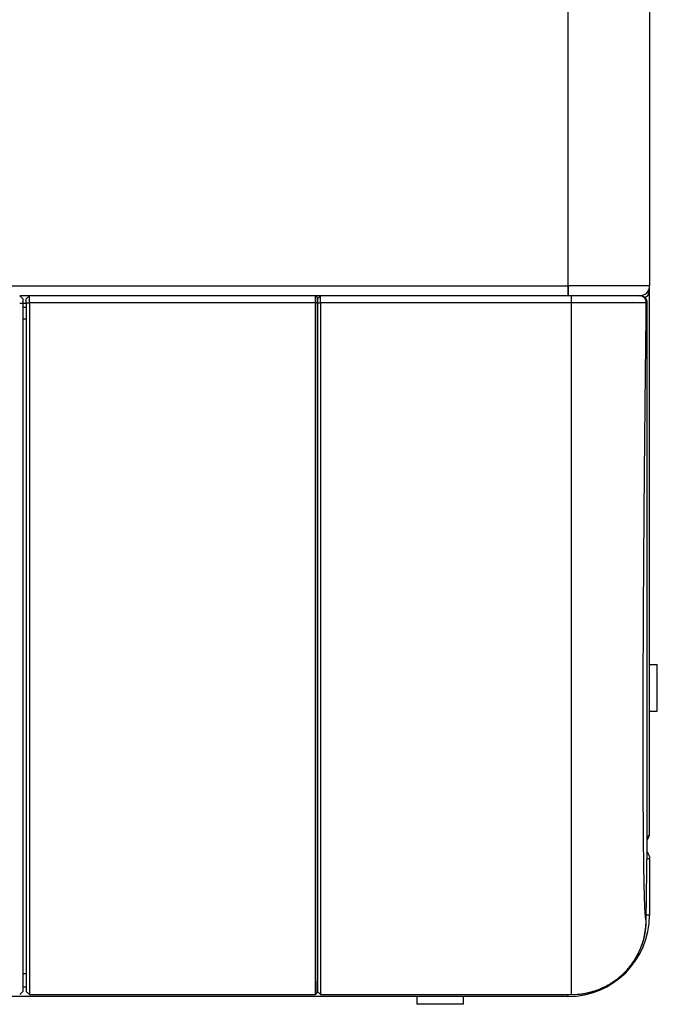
# Model space of a CAD drawing. Header units: millimetres. Extents: x 226 to 1023, y 71 to 732.
# Tile 27 of 110: x 458 to 474, y 71 to 97. Entities that reach past the tile are written whole.
import ezdxf

# ---------------------------------------------------------------- set-up
doc = ezdxf.new("R2010")
doc.units = ezdxf.units.MM
doc.layers.add('1', color=7, linetype='CONTINUOUS', true_color=0xffffff)

msp = doc.modelspace()

# ---------------------------------------------------------------- linework, layer by layer
at = {"layer": '1', "color": 252, "linetype": 'Continuous'}
for p, q in [((471.959, 89.728), (471.959, 123.128)), ((399.969, 89.728), (471.949, 89.728)), ((471.959, 89.728), (471.949, 89.728)), ((474.059, 89.728), (471.959, 89.728)), ((471.959, 89.728), (471.959, 89.478)), ((457.909, 89.277), (457.829, 89.276)), ((457.999, 89.297), (458.079, 89.297)), ((465.444, 89.297), (458.079, 89.297)), ((465.499, 89.297), (465.579, 89.297)), ((472.047, 89.297), (465.579, 89.297)), ((473.999, 89.296), (473.976, 89.296)), ((457.999, 88.874), (457.909, 88.874)), ((473.976, 73.384), (473.999, 75.293)), ((473.999, 75.293), (473.999, 75.293)), ((473.976, 73.384), (473.976, 73.384)), ((474.059, 73.528), (473.977, 73.528)), ((457.909, 72.019), (457.999, 72.019)), ((457.909, 71.56), (457.829, 71.48)), ((457.908, 71.678), (457.998, 71.678)), ((457.999, 71.56), (458.079, 71.48)), ((465.496, 71.678), (465.499, 71.678)), ((465.499, 71.56), (465.579, 71.48)), ((458.079, 71.48), (465.444, 71.48)), ((465.579, 71.48), (472.047, 71.48)), ((471.959, 71.428), (471.959, 71.48)), ((472.047, 71.48), (472.047, 71.48))]:
    msp.add_line(p, q, dxfattribs=at)
at = {"layer": '1', "color": 7, "linetype": 'Continuous'}
for p, q in [((474.059, 123.128), (474.059, 89.728)), ((471.949, 89.728), (471.949, 89.478)), ((473.992, 89.558), (474.059, 89.558)), ((474.059, 89.558), (474.059, 89.728)), ((474.059, 75.628), (474.059, 89.558)), ((457.909, 89.398), (457.829, 89.478)), ((458.078, 89.478), (457.829, 89.478)), ((457.909, 89.398), (457.909, 89.277)), ((457.909, 89.277), (457.909, 71.56)), ((457.999, 89.274), (457.909, 89.274)), ((457.999, 89.398), (458.079, 89.478)), ((457.999, 89.297), (457.999, 89.398)), ((457.999, 89.297), (457.999, 71.56)), ((458.079, 89.297), (458.079, 89.478)), ((465.446, 89.478), (458.079, 89.478)), ((458.079, 89.297), (458.079, 71.48)), ((465.496, 89.428), (465.446, 89.478)), ((465.579, 89.478), (465.446, 89.478)), ((465.499, 89.398), (465.579, 89.478)), ((465.499, 89.297), (465.499, 89.398)), ((465.499, 89.297), (465.499, 71.56)), ((465.579, 89.297), (465.579, 89.478)), ((472.047, 89.478), (465.579, 89.478)), ((465.579, 89.297), (465.579, 71.48)), ((472.046, 71.48), (472.046, 89.297)), ((473.809, 89.478), (472.047, 89.478)), ((473.819, 89.478), (473.809, 89.478)), ((473.999, 75.293), (473.999, 89.276)), ((457.999, 89.178), (457.909, 89.178)), ((474.059, 79.978), (474.259, 79.978)), ((474.259, 78.778), (474.259, 79.978)), ((474.059, 78.778), (474.259, 78.778)), ((473.976, 73.384), (473.999, 75.293)), ((473.999, 75.293), (473.999, 75.296)), ((474.059, 74.978), (473.995, 74.978)), ((474.059, 74.978), (474.059, 73.528)), ((465.495, 71.532), (465.498, 71.828)), ((457.829, 71.48), (457.909, 71.56)), ((457.909, 71.56), (457.909, 71.56)), ((457.999, 71.56), (458.079, 71.48)), ((457.999, 71.56), (457.999, 71.56)), ((465.499, 71.56), (465.579, 71.48)), ((465.499, 71.56), (465.499, 71.56)), ((471.949, 71.428), (442.732, 71.428)), ((458.079, 71.48), (465.444, 71.48)), ((458.079, 71.48), (458.079, 71.48)), ((465.579, 71.48), (472.047, 71.48)), ((465.579, 71.48), (465.579, 71.48)), ((468.059, 71.428), (468.059, 71.228)), ((469.259, 71.428), (469.259, 71.228)), ((471.949, 71.48), (471.949, 71.428)), ((471.949, 71.428), (471.959, 71.428)), ((469.259, 71.228), (468.059, 71.228))]:
    msp.add_line(p, q, dxfattribs=at)
for centre, radius, start in [((473.809, 89.728), 0.25, 270), ((473.809, 75.628), 0.25, 319.5226), ((473.799, 75.296), 0.2, 359.2929), ((471.959, 73.528), 2.1, 270)]:
    msp.add_arc(centre, radius, start, 0, dxfattribs=at)
at = {"layer": '1', "color": 7, "linetype": 'Continuous', "extrusion": (0, 0, -1)}
msp.add_arc((-473.809, 74.978), 0.25, 138.8644, 180, dxfattribs=at)
at = {"layer": '1', "color": 7, "linetype": 'Continuous'}
for centre, major_axis, start_param, end_param in [((473.809, 89.582), (-0.25, 0), 2.115497, 3.007954), ((473.809, 89.582), (-0.15, 0), 1.742064, 2.049251), ((473.809, 75.628), (0.25, 0), 5.577457, 6.283185)]:
    msp.add_ellipse(centre, major_axis=major_axis, ratio=0.707107, start_param=start_param, end_param=end_param, dxfattribs=at)
for points, knots in [([(465.446, 89.478), (465.446, 89.478), (465.446, 89.478), (465.446, 89.472), (465.445, 89.456), (465.445, 89.427), (465.444, 89.388), (465.444, 89.349), (465.444, 89.318), (465.444, 89.302), (465.444, 89.297)], [0, 0, 0, 0, 0.055556, 0.166667, 0.333333, 0.5, 0.666667, 0.833333, 0.944444, 1, 1, 1, 1]), ([(465.444, 89.297), (465.444, 89.117), (465.444, 88.579), (465.445, 87.5), (465.445, 86.061), (465.445, 84.462), (465.445, 82.899), (465.445, 81.396), (465.445, 79.958), (465.446, 78.604), (465.446, 77.335), (465.446, 76.172), (465.446, 75.116), (465.445, 74.183), (465.445, 73.376), (465.445, 72.704), (465.445, 72.171), (465.445, 71.784), (465.445, 71.572), (465.444, 71.496), (465.444, 71.482), (465.444, 71.48)], [0, 0, 0, 0, 0.019608, 0.058824, 0.117647, 0.176471, 0.235294, 0.294118, 0.352941, 0.411765, 0.470588, 0.529412, 0.588235, 0.647059, 0.705882, 0.764706, 0.823529, 0.882353, 0.941176, 0.980392, 1, 1, 1, 1]), ([(465.446, 89.478), (465.446, 89.478), (465.447, 89.478), (465.447, 89.478), (465.447, 89.478), (465.448, 89.478), (465.448, 89.478), (465.448, 89.478), (465.448, 89.478), (465.449, 89.478), (465.449, 89.478), (465.449, 89.478)], [0, 0, 0, 0, 0.110477, 0.221193, 0.332146, 0.443337, 0.554765, 0.666433, 0.77834, 0.890486, 1, 1, 1, 1]), ([(465.496, 89.428), (465.496, 89.427), (465.496, 89.426), (465.496, 89.412), (465.495, 89.391), (465.495, 89.363), (465.495, 89.331), (465.495, 89.308), (465.495, 89.297)], [0, 0, 0, 0, 0.166794, 0.333514, 0.500275, 0.667115, 0.833504, 1, 1, 1, 1]), ([(465.495, 89.297), (465.495, 89.028), (465.495, 88.49), (465.495, 87.682), (465.495, 86.876), (465.495, 85.802), (465.496, 84.473), (465.496, 82.919), (465.496, 81.418), (465.496, 79.986), (465.496, 78.632), (465.496, 77.37), (465.496, 76.208), (465.496, 75.157), (465.496, 74.225), (465.496, 73.421), (465.496, 72.751), (465.496, 72.22), (465.495, 71.898), (465.495, 71.715), (465.495, 71.625), (465.495, 71.571), (465.495, 71.54), (465.495, 71.533), (465.495, 71.53)], [0, 0, 0, 0, 0.029039, 0.058079, 0.087374, 0.116669, 0.175564, 0.234601, 0.293583, 0.352569, 0.411501, 0.470522, 0.529465, 0.588486, 0.647418, 0.706405, 0.765386, 0.824424, 0.883318, 0.912615, 0.941912, 0.961274, 0.980637, 1, 1, 1, 1]), ([(465.496, 89.428), (465.497, 89.428), (465.497, 89.428), (465.498, 89.428), (465.499, 89.428), (465.499, 89.428)], [0, 0, 0, 0, 0.331195, 0.664525, 1, 1, 1, 1]), ([(465.499, 89.428), (465.499, 89.01), (465.499, 88.495), (465.499, 87.982), (465.499, 87.886)], [0, 0, 0, 0, 0.812451, 1, 1, 1, 1]), ([(473.799, 89.478), (473.799, 89.478), (473.798, 89.478), (473.793, 89.478), (473.785, 89.478), (473.775, 89.478), (473.763, 89.478), (473.75, 89.478), (473.735, 89.478), (473.719, 89.478), (473.701, 89.478), (473.683, 89.478), (473.663, 89.478), (473.643, 89.478), (473.623, 89.478), (473.603, 89.478), (473.584, 89.478), (473.567, 89.478), (473.55, 89.478), (473.535, 89.478), (473.521, 89.478), (473.508, 89.478), (473.497, 89.478), (473.482, 89.478), (473.462, 89.478), (473.434, 89.478), (473.402, 89.478), (473.365, 89.478), (473.33, 89.478), (473.297, 89.478), (473.267, 89.478), (473.236, 89.478), (473.202, 89.478), (473.167, 89.478), (473.129, 89.478), (473.09, 89.478), (473.047, 89.478), (473.001, 89.478), (472.952, 89.478), (472.9, 89.478), (472.846, 89.478), (472.789, 89.478), (472.728, 89.478), (472.664, 89.478), (472.597, 89.478), (472.53, 89.478), (472.463, 89.478), (472.397, 89.478), (472.328, 89.478), (472.257, 89.478), (472.183, 89.478), (472.113, 89.478), (472.068, 89.478), (472.047, 89.478)], [0, 0, 0, 0, 0.027711, 0.054422, 0.080124, 0.104812, 0.128486, 0.150748, 0.172032, 0.192337, 0.211661, 0.232429, 0.251929, 0.27016, 0.28712, 0.302808, 0.317225, 0.330369, 0.342241, 0.352874, 0.362225, 0.370293, 0.377289, 0.384349, 0.398892, 0.414332, 0.43388, 0.4547, 0.47679, 0.491509, 0.506744, 0.522493, 0.538758, 0.55558, 0.573476, 0.591476, 0.610569, 0.630757, 0.652039, 0.674417, 0.69662, 0.719807, 0.743981, 0.769141, 0.795289, 0.822427, 0.846475, 0.871252, 0.896761, 0.923003, 0.949979, 0.977686, 1, 1, 1, 1]), ([(473.999, 89.296), (474, 89.344), (473.98, 89.391), (473.914, 89.459), (473.867, 89.478), (473.819, 89.478)], [0, 0, 0, 0, 0.5, 0.5, 1, 1, 1, 1]), ([(473.999, 89.28), (473.999, 89.286), (473.999, 89.297), (473.998, 89.312), (473.997, 89.324), (473.995, 89.335), (473.993, 89.344), (473.99, 89.352), (473.986, 89.364), (473.979, 89.38), (473.967, 89.399), (473.953, 89.417), (473.937, 89.433), (473.92, 89.447), (473.902, 89.457), (473.884, 89.466), (473.869, 89.471), (473.855, 89.475), (473.842, 89.477), (473.832, 89.478), (473.827, 89.478)], [0, 0, 0, 0, 0.058992, 0.114001, 0.162513, 0.194461, 0.223629, 0.252211, 0.280724, 0.356375, 0.431203, 0.50511, 0.579742, 0.655212, 0.731203, 0.790435, 0.854851, 0.900674, 0.948877, 1, 1, 1, 1]), ([(465.499, 79.383), (465.499, 78.972), (465.499, 78.561), (465.499, 78.164), (465.499, 78.152)], [0, 0, 0, 0, 0.97047, 1, 1, 1, 1]), ([(465.499, 73.537), (465.499, 73.517), (465.499, 73.402), (465.499, 73.293), (465.499, 73.206)], [0, 0, 0, 0, 0.16722, 1, 1, 1, 1]), ([(472.047, 71.48), (472.069, 71.48), (472.12, 71.48), (472.198, 71.485), (472.282, 71.493), (472.366, 71.505), (472.449, 71.521), (472.53, 71.54), (472.61, 71.563), (472.689, 71.589), (472.768, 71.619), (472.845, 71.652), (472.921, 71.688), (472.996, 71.728), (473.069, 71.772), (473.139, 71.818), (473.207, 71.867), (473.273, 71.918), (473.336, 71.972), (473.397, 72.03), (473.456, 72.09), (473.512, 72.153), (473.566, 72.218), (473.617, 72.286), (473.664, 72.356), (473.708, 72.427), (473.749, 72.499), (473.786, 72.573), (473.821, 72.65), (473.852, 72.728), (473.881, 72.808), (473.905, 72.889), (473.926, 72.971), (473.943, 73.053), (473.957, 73.136), (473.967, 73.218), (473.973, 73.301), (473.975, 73.357), (473.976, 73.384)], [0, 0, 0, 0, 0.022062, 0.050235, 0.078412, 0.106585, 0.134755, 0.16242, 0.190087, 0.217754, 0.245422, 0.273593, 0.301764, 0.329935, 0.358106, 0.386276, 0.413944, 0.441612, 0.46928, 0.496947, 0.525118, 0.553289, 0.58146, 0.60963, 0.637801, 0.665468, 0.693136, 0.720804, 0.748472, 0.776643, 0.804814, 0.832983, 0.861152, 0.889322, 0.916992, 0.944665, 0.972337, 1, 1, 1, 1]), ([(465.499, 71.951), (465.499, 71.942), (465.499, 71.9), (465.499, 71.88), (465.499, 71.878)], [0, 0, 0, 0, 0.187773, 1, 1, 1, 1])]:
    msp.add_open_spline(points, degree=3, knots=knots, dxfattribs=at)
at = {"layer": '1', "color": 252, "linetype": 'Continuous'}
for points in [[(465.495, 89.297), (465.478, 89.297), (465.461, 89.297), (465.444, 89.297)], [(473.976, 73.384), (473.974, 73.384), (473.97, 73.388), (473.965, 73.404), (473.961, 73.431), (473.956, 73.47), (473.951, 73.52), (473.947, 73.582), (473.943, 73.654), (473.939, 73.738), (473.935, 73.832), (473.931, 73.938), (473.927, 74.055), (473.924, 74.182), (473.921, 74.32), (473.918, 74.469), (473.915, 74.628), (473.912, 74.798), (473.909, 74.978), (473.907, 75.169), (473.905, 75.369), (473.903, 75.58), (473.901, 75.8), (473.9, 76.03), (473.898, 76.269), (473.897, 76.517), (473.896, 76.775), (473.895, 77.042), (473.895, 77.317), (473.894, 77.601), (473.894, 77.893), (473.894, 78.193), (473.894, 78.501), (473.895, 78.817), (473.895, 79.14), (473.896, 79.47), (473.897, 79.808), (473.898, 80.152), (473.9, 80.502), (473.901, 80.859), (473.903, 81.222), (473.905, 81.59), (473.907, 81.964), (473.91, 82.343), (473.912, 82.727), (473.915, 83.115), (473.918, 83.508), (473.921, 83.905), (473.924, 84.306), (473.927, 84.71), (473.931, 85.117), (473.935, 85.527), (473.939, 85.939), (473.943, 86.354), (473.947, 86.771), (473.952, 87.19), (473.956, 87.609), (473.961, 88.03), (473.966, 88.452), (473.971, 88.874), (473.974, 89.155), (473.976, 89.296)], [(473.999, 89.276), (473.999, 89.285), (473.999, 89.296), (473.999, 89.296)], [(465.495, 71.53), (465.478, 71.513), (465.461, 71.496), (465.444, 71.48)]]:
    msp.add_open_spline(points, degree=3, dxfattribs=at)
at = {"layer": '1', "color": 7, "linetype": 'Continuous'}
for points, degree in [([(465.499, 89.428), (465.482, 89.445), (465.466, 89.462), (465.449, 89.478)], 3), ([(473.796, 89.478), (473.795, 89.478), (473.781, 89.478), (473.726, 89.478), (473.637, 89.478), (473.516, 89.478), (473.366, 89.478), (473.189, 89.478), (472.989, 89.478), (472.77, 89.478), (472.536, 89.478), (472.293, 89.478), (472.13, 89.478), (472.047, 89.478)], 3), ([(465.499, 77.033), (465.499, 76.675), (465.499, 76.332), (465.499, 76.006)], 3), ([(465.499, 74.68), (465.499, 74.534), (465.499, 74.394), (465.499, 74.259)], 3), ([(457.909, 72.019), (457.954, 72.019), (457.999, 72.019)], 2), ([(465.499, 71.878), (465.499, 71.862), (465.499, 71.845), (465.498, 71.828)], 3), ([(465.444, 71.48), (465.495, 71.53)], 1)]:
    msp.add_open_spline(points, degree=degree, dxfattribs=at)
at = {"layer": '1', "color": 252, "linetype": 'Continuous'}
for points, knots in [([(472.047, 89.297), (472.047, 89.344), (472.047, 89.391), (472.047, 89.459), (472.047, 89.478), (472.047, 89.478)], [0, 0, 0, 0, 0.500796, 0.500796, 1, 1, 1, 1]), ([(473.976, 89.296), (473.973, 89.296), (473.968, 89.296), (473.94, 89.296), (473.904, 89.296), (473.864, 89.296), (473.788, 89.296), (473.65, 89.296), (473.407, 89.297), (473.113, 89.297), (472.775, 89.297), (472.414, 89.297), (472.168, 89.297), (472.047, 89.297)], [0, 0, 0, 0, 0.064579, 0.122677, 0.173358, 0.215902, 0.249787, 0.379718, 0.500109, 0.626824, 0.754044, 0.87921, 1, 1, 1, 1]), ([(472.047, 71.48), (472.116, 71.482), (472.256, 71.486), (472.466, 71.522), (472.673, 71.58), (472.875, 71.662), (473.066, 71.766), (473.244, 71.89), (473.427, 72.053), (473.619, 72.275), (473.802, 72.581), (473.943, 72.959), (473.964, 73.239), (473.976, 73.384)], [0, 0, 0, 0, 0.069164, 0.13985, 0.211638, 0.28407, 0.356658, 0.428909, 0.500342, 0.601188, 0.720658, 0.855338, 1, 1, 1, 1])]:
    msp.add_open_spline(points, degree=3, knots=knots, dxfattribs=at)
msp.add_rational_spline([(473.976, 89.296), (473.977, 89.401), (473.904, 89.477), (473.799, 89.478)], [1.17458439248, 0.944378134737, 0.941833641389, 1.16695091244], degree=3, dxfattribs=at)

doc.saveas('drawing.dxf')
